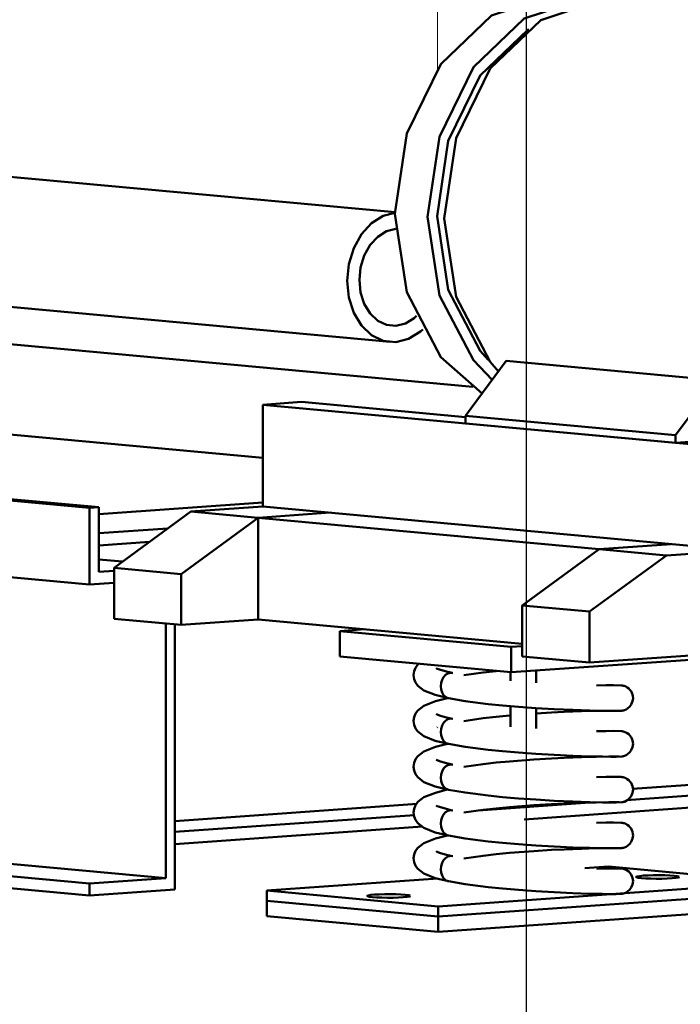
# Model space of a CAD drawing. Header units: metres. Extents: x 9 to 159, y -27 to 58.
# Tile 12 of 46: x 70.001 to 70.26, y 53.561 to 53.946. Entities that reach past the tile are written whole.
import ezdxf

# ---------------------------------------------------------------- set-up
doc = ezdxf.new("R2010")
doc.units = ezdxf.units.M
for name, color, linetype, lineweight in [('M-EQPM', 7, 'Continuous', 35), ('M-HVAC-DUCT', 7, 'Continuous', 5), ('M-HVAC-DUCT-IDEN', 7, 'Continuous', 30)]:
    doc.layers.add(name, color=color, linetype=linetype, lineweight=lineweight)

# ---------------------------------------------------------------- blocks, each defined once
blk = doc.blocks.new('BIMobject TH x Thai Obayashi_Fan-Exhaust-Floor-Centrifugal-Kruger-BSB_T_Series1-360Degree - Exaustor Berliner Luft - GTS 500-1880929-Detalhamento Exaustor - Cobertura')
at = {"layer": 'M-EQPM', "lineweight": 50}
for p, q in [((-5.10667, 53.79128), (-5.09065, 53.81283)), ((-5.09065, 53.81283), (-5.01297, 53.80567)), ((-5.01157, 53.80089), (-5.02436, 53.78369)), ((-5.18601, 53.79561), (-5.17096, 53.79667)), ((-5.18601, 53.75574), (-5.18601, 53.79561)), ((-5.00157, 53.7786), (-5.18601, 53.79561)), ((-5.17096, 53.79667), (-5.10667, 53.79074)), ((-5.10667, 53.78829), (-5.10667, 53.79128)), ((-5.02436, 53.78369), (-5.10667, 53.79128)), ((-5.02436, 53.7807), (-5.10667, 53.78829)), ((-5.02436, 53.78369), (-5.02436, 53.7807)), ((-5.02436, 53.7807), (-5.0036, 53.78217)), ((-5.18601, 53.75574), (-5.21427, 53.75374)), ((-4.99966, 53.73856), (-5.18601, 53.75574)), ((-5.21427, 53.75374), (-5.24437, 53.73168)), ((-5.18793, 53.75131), (-5.21427, 53.75374)), ((-5.18793, 53.75131), (-5.15968, 53.75331)), ((-5.18793, 53.75131), (-5.15968, 53.75331)), ((-5.21803, 53.72925), (-5.18793, 53.75131)), ((-5.18793, 53.71144), (-5.18793, 53.75131)), ((-5.05425, 53.73899), (-5.18793, 53.75131)), ((-4.36563, 53.74343), (-5.05802, 53.69457)), ((-5.026, 53.74099), (-5.05425, 53.73899)), ((-5.026, 53.74099), (-5.05425, 53.73899)), ((-5.02791, 53.73656), (-4.96754, 53.74083)), ((-5.05425, 53.73899), (-5.08436, 53.71693)), ((-5.05802, 53.71451), (-5.02791, 53.73656)), ((-5.02791, 53.73656), (-5.05425, 53.73899)), ((-5.21803, 53.72925), (-5.24437, 53.73168)), ((-5.24437, 53.73168), (-5.24437, 53.71175)), ((-5.21803, 53.70932), (-5.21803, 53.72925)), ((-5.05802, 53.71451), (-5.08436, 53.71693)), ((-5.08436, 53.71693), (-5.08436, 53.697)), ((-5.05802, 53.69457), (-5.05802, 53.71451)), ((-5.24437, 53.71175), (-5.21803, 53.70932)), ((-5.18793, 53.71144), (-5.21803, 53.70932)), ((-5.08436, 53.7019), (-5.18793, 53.71144)), ((-5.1461, 53.70759), (-5.15594, 53.7069)), ((-5.15594, 53.7069), (-5.08877, 53.7007)), ((-5.15594, 53.69693), (-5.15594, 53.7069)), ((-5.08877, 53.7007), (-5.08436, 53.70102)), ((-5.08877, 53.7007), (-5.08877, 53.69074)), ((-5.08877, 53.69074), (-5.15594, 53.69693)), ((-5.01201, 53.69615), (-5.08877, 53.69074)), ((-5.08436, 53.697), (-5.05802, 53.69457)), ((-5.08897, 53.69075), (-5.08897, 53.68735)), ((-5.07897, 53.68667), (-5.07897, 53.69143)), ((-5.08897, 53.67762), (-5.08897, 53.66941)), ((-5.07897, 53.66873), (-5.07897, 53.6768)), ((-5.05538, 53.67563), (-5.05634, 53.67574)), ((-5.05634, 53.67574), (-5.05538, 53.67563)), ((-5.11775, 53.66913), (-5.11756, 53.66921)), ((-5.05538, 53.65769), (-5.05634, 53.6578)), ((-5.05634, 53.6578), (-5.05538, 53.65769)), ((-5.05538, 53.63975), (-5.05634, 53.63985)), ((-5.05634, 53.63985), (-5.05538, 53.63975)), ((-5.05538, 53.62181), (-5.05634, 53.62191)), ((-5.05634, 53.62191), (-5.05538, 53.62181)), ((-5.05058, 53.61466), (-5.05982, 53.614)), ((-4.98341, 53.60846), (-5.05058, 53.61466)), ((-5.11748, 53.60994), (-5.18454, 53.6052)), ((-5.18454, 53.6052), (-5.11737, 53.59901)), ((-5.18454, 53.60122), (-5.18454, 53.6052)), ((-5.11737, 53.59901), (-4.98341, 53.60846)), ((-4.98341, 53.60448), (-5.11737, 53.59502)), ((-5.11737, 53.59502), (-4.98341, 53.60448)), ((-5.11737, 53.59502), (-5.18454, 53.60122)), ((-5.18454, 53.60122), (-5.11737, 53.59502)), ((-5.18454, 53.59524), (-5.18454, 53.60122)), ((-5.11737, 53.59901), (-5.11737, 53.59502)), ((-4.98341, 53.5985), (-5.11737, 53.58904)), ((-5.11737, 53.58904), (-5.18454, 53.59524)), ((-5.11737, 53.59502), (-5.11737, 53.58904))]:
    blk.add_line(p, q, dxfattribs=at)
for points in [[(-5.1343, 53.87039, 0), (-5.12963, 53.90181, 0), (-5.11633, 53.9291, 0), (-5.09643, 53.94812, 0), (-5.07296, 53.95596, 0), (-5.061, 53.95524, 0)], [(-5.0474, 53.95385, 0), (-5.06018, 53.95478, 0), (-5.08365, 53.94694, 0), (-5.10355, 53.92792, 0), (-5.11685, 53.90063, 0), (-5.12151, 53.86922, 0)], [(-5.11493, 53.86861, 0), (-5.11026, 53.90002, 0), (-5.09696, 53.92732, 0), (-5.07707, 53.94633, 0), (-5.05359, 53.95417, 0), (-5.04163, 53.95345, 0)], [(-5.11775, 53.86948, 0), (-5.11337, 53.89897, 0), (-5.10089, 53.92459, 0), (-5.08221, 53.94244, 0), (-5.08186, 53.94265, 0)], [(-5.1001, 53.79996, 0), (-5.11633, 53.81422, 0), (-5.12963, 53.83964, 0), (-5.1343, 53.87039, 0)], [(-5.12151, 53.86922, 0), (-5.11685, 53.83846, 0), (-5.10355, 53.81304, 0), (-5.09623, 53.80533, 0)], [(-5.09776, 53.81313, 0), (-5.10089, 53.81675, 0), (-5.11337, 53.84061, 0), (-5.11775, 53.86948, 0)], [(-5.09371, 53.80866, 0), (-5.09696, 53.81243, 0), (-5.11026, 53.83785, 0), (-5.11493, 53.86861, 0)], [(-5.12697, 53.68963, 0), (-5.12677, 53.69113, 0), (-5.12621, 53.69254, 0), (-5.12534, 53.69376, 0), (-5.12494, 53.69407, 0)], [(-5.11815, 53.69238, 0), (-5.11774, 53.69217, 0), (-5.11681, 53.6918, 0), (-5.11464, 53.69114, 0), (-5.11181, 53.69048, 0)], [(-5.1116, 53.69043, 0), (-5.11257, 53.69054, 0), (-5.11354, 53.69029, 0), (-5.11445, 53.68973, 0), (-5.11523, 53.68889, 0), (-5.11583, 53.68781, 0), (-5.1162, 53.68658, 0), (-5.11634, 53.68529, 0)], [(-5.11634, 53.68529, 0), (-5.1162, 53.68658, 0), (-5.11583, 53.68781, 0), (-5.11523, 53.68889, 0), (-5.11445, 53.68973, 0), (-5.11354, 53.69029, 0), (-5.11257, 53.69054, 0), (-5.1116, 53.69043, 0)], [(-5.1073, 53.68958, 0), (-5.09971, 53.69066, 0), (-5.09458, 53.69123, 0)], [(-5.12697, 53.68963, 0), (-5.12677, 53.68812, 0), (-5.12621, 53.68672, 0), (-5.12534, 53.68549, 0), (-5.12294, 53.68363, 0), (-5.11846, 53.68187, 0), (-5.11332, 53.68062, 0)], [(-5.11634, 53.68529, 0), (-5.1162, 53.68401, 0), (-5.11583, 53.68283, 0), (-5.11523, 53.68184, 0), (-5.11445, 53.68111, 0), (-5.11354, 53.68067, 0), (-5.11332, 53.68062, 0)], [(-5.11332, 53.68062, 0), (-5.11354, 53.68067, 0), (-5.11445, 53.68111, 0), (-5.11523, 53.68184, 0), (-5.11583, 53.68283, 0), (-5.1162, 53.68401, 0), (-5.11634, 53.68529, 0)], [(-5.04097, 53.68065, 0), (-5.04102, 53.68134, 0), (-5.04117, 53.68203, 0), (-5.04142, 53.6827, 0), (-5.04176, 53.68333, 0), (-5.04218, 53.6839, 0), (-5.04267, 53.68439, 0), (-5.04322, 53.68481, 0), (-5.04384, 53.68516, 0), (-5.0445, 53.68541, 0), (-5.04483, 53.6855, 0), (-5.045, 53.68554, 0), (-5.04516, 53.68557, 0), (-5.04532, 53.6856, 0), (-5.04559, 53.68563, 0), (-5.04857, 53.68569, 0), (-5.05152, 53.68567, 0), (-5.05524, 53.68561, 0)], [(-5.12697, 53.67168, 0), (-5.12677, 53.67319, 0), (-5.12621, 53.6746, 0), (-5.12534, 53.67582, 0), (-5.12294, 53.67767, 0), (-5.11844, 53.67944, 0), (-5.11416, 53.68051, 0), (-5.11339, 53.68065, 0)], [(-5.11332, 53.68062, 0), (-5.10677, 53.67948, 0), (-5.09773, 53.67832, 0), (-5.09211, 53.67775, 0), (-5.08585, 53.67722, 0), (-5.07909, 53.67673, 0), (-5.07188, 53.67631, 0), (-5.06461, 53.67598, 0), (-5.05785, 53.67576, 0), (-5.05299, 53.67565, 0), (-5.0497, 53.67562, 0), (-5.04761, 53.67562, 0), (-5.04535, 53.6757, 0), (-5.04513, 53.67574, 0), (-5.04493, 53.67578, 0), (-5.04474, 53.67582, 0), (-5.04438, 53.67593, 0), (-5.04369, 53.67622, 0), (-5.04309, 53.67658, 0), (-5.04218, 53.67741, 0), (-5.04165, 53.67815, 0), (-5.04114, 53.67941, 0), (-5.04097, 53.68065, 0)], [(-5.07899, 53.67458, 0), (-5.07293, 53.67495, 0), (-5.06798, 53.6752, 0), (-5.06114, 53.67547, 0), (-5.05551, 53.67563, 0)], [(-5.0464, 53.67569, 0), (-5.04722, 53.67571, 0), (-5.05049, 53.67571, 0), (-5.05551, 53.67563, 0)], [(-5.12697, 53.67168, 0), (-5.12677, 53.67018, 0), (-5.12621, 53.66877, 0), (-5.12534, 53.66755, 0), (-5.12294, 53.66569, 0), (-5.11846, 53.66392, 0), (-5.11332, 53.66268, 0)], [(-5.11815, 53.67444, 0), (-5.11774, 53.67422, 0), (-5.11681, 53.67386, 0), (-5.11464, 53.6732, 0), (-5.11181, 53.67254, 0)], [(-5.1116, 53.67249, 0), (-5.11257, 53.67259, 0), (-5.11354, 53.67235, 0), (-5.11445, 53.67179, 0), (-5.11523, 53.67095, 0), (-5.11583, 53.66987, 0), (-5.1162, 53.66864, 0), (-5.11634, 53.66734, 0)], [(-5.11634, 53.66734, 0), (-5.1162, 53.66864, 0), (-5.11583, 53.66987, 0), (-5.11523, 53.67095, 0), (-5.11445, 53.67179, 0), (-5.11354, 53.67235, 0), (-5.11257, 53.67259, 0), (-5.1116, 53.67249, 0)], [(-5.1073, 53.67164, 0), (-5.09971, 53.67272, 0), (-5.09458, 53.67329, 0), (-5.08934, 53.67379, 0), (-5.08896, 53.67382, 0)], [(-5.11634, 53.66734, 0), (-5.1162, 53.66607, 0), (-5.11583, 53.66489, 0), (-5.11523, 53.6639, 0), (-5.11445, 53.66317, 0), (-5.11354, 53.66273, 0), (-5.11332, 53.66268, 0)], [(-5.11332, 53.66268, 0), (-5.11354, 53.66273, 0), (-5.11445, 53.66317, 0), (-5.11523, 53.6639, 0), (-5.11583, 53.66489, 0), (-5.1162, 53.66607, 0), (-5.11634, 53.66734, 0)], [(-5.04097, 53.66271, 0), (-5.04102, 53.6634, 0), (-5.04117, 53.66408, 0), (-5.04142, 53.66475, 0), (-5.04176, 53.66538, 0), (-5.04218, 53.66596, 0), (-5.04267, 53.66645, 0), (-5.04322, 53.66687, 0), (-5.04384, 53.66722, 0), (-5.0445, 53.66747, 0), (-5.04483, 53.66756, 0), (-5.045, 53.6676, 0), (-5.04516, 53.66763, 0), (-5.04532, 53.66766, 0), (-5.04559, 53.66769, 0), (-5.04857, 53.66775, 0), (-5.05152, 53.66773, 0), (-5.05524, 53.66767, 0)], [(-5.12697, 53.65374, 0), (-5.12677, 53.65525, 0), (-5.12621, 53.65666, 0), (-5.12534, 53.65788, 0), (-5.12294, 53.65973, 0), (-5.11844, 53.6615, 0), (-5.11416, 53.66257, 0), (-5.11339, 53.66271, 0)], [(-5.11332, 53.66268, 0), (-5.10677, 53.66154, 0), (-5.09773, 53.66038, 0), (-5.09211, 53.65981, 0), (-5.08585, 53.65927, 0), (-5.07909, 53.65879, 0), (-5.07188, 53.65837, 0), (-5.06461, 53.65804, 0), (-5.05785, 53.65782, 0), (-5.05299, 53.65771, 0), (-5.0497, 53.65768, 0), (-5.04761, 53.65768, 0), (-5.04535, 53.65776, 0), (-5.04513, 53.6578, 0), (-5.04493, 53.65784, 0), (-5.04474, 53.65788, 0), (-5.04438, 53.65799, 0), (-5.04369, 53.65828, 0), (-5.04309, 53.65864, 0), (-5.04218, 53.65947, 0), (-5.04165, 53.66021, 0), (-5.04114, 53.66147, 0), (-5.04097, 53.66271, 0)], [(-5.11815, 53.6565, 0), (-5.11774, 53.65628, 0), (-5.11681, 53.65592, 0), (-5.11464, 53.65526, 0), (-5.11181, 53.6546, 0)], [(-5.1073, 53.6537, 0), (-5.09971, 53.65478, 0), (-5.09458, 53.65535, 0), (-5.08934, 53.65585, 0), (-5.07987, 53.65658, 0), (-5.07293, 53.65701, 0), (-5.06798, 53.65726, 0), (-5.06114, 53.65753, 0), (-5.05551, 53.65769, 0)], [(-5.0464, 53.65775, 0), (-5.04722, 53.65777, 0), (-5.05049, 53.65777, 0), (-5.05551, 53.65769, 0)], [(-5.12697, 53.65374, 0), (-5.12677, 53.65224, 0), (-5.12621, 53.65083, 0), (-5.12534, 53.64961, 0), (-5.12294, 53.64775, 0), (-5.11846, 53.64598, 0), (-5.11332, 53.64473, 0)], [(-5.1116, 53.65455, 0), (-5.11257, 53.65465, 0), (-5.11354, 53.65441, 0), (-5.11445, 53.65385, 0), (-5.11523, 53.65301, 0), (-5.11583, 53.65193, 0), (-5.1162, 53.6507, 0), (-5.11634, 53.6494, 0)], [(-5.11634, 53.6494, 0), (-5.1162, 53.6507, 0), (-5.11583, 53.65193, 0), (-5.11523, 53.65301, 0), (-5.11445, 53.65385, 0), (-5.11354, 53.65441, 0), (-5.11257, 53.65465, 0), (-5.1116, 53.65455, 0)], [(-5.11634, 53.6494, 0), (-5.1162, 53.64812, 0), (-5.11583, 53.64695, 0), (-5.11523, 53.64596, 0), (-5.11445, 53.64523, 0), (-5.11354, 53.64479, 0), (-5.11332, 53.64473, 0)], [(-5.11332, 53.64473, 0), (-5.11354, 53.64479, 0), (-5.11445, 53.64523, 0), (-5.11523, 53.64596, 0), (-5.11583, 53.64695, 0), (-5.1162, 53.64812, 0), (-5.11634, 53.6494, 0)], [(-5.04097, 53.64477, 0), (-5.04102, 53.64546, 0), (-5.04117, 53.64614, 0), (-5.04142, 53.64681, 0), (-5.04176, 53.64744, 0), (-5.04218, 53.64801, 0), (-5.04267, 53.64851, 0), (-5.04322, 53.64893, 0), (-5.04384, 53.64927, 0), (-5.0445, 53.64953, 0), (-5.04483, 53.64962, 0), (-5.045, 53.64966, 0), (-5.04516, 53.64969, 0), (-5.04532, 53.64971, 0), (-5.04559, 53.64975, 0), (-5.04857, 53.64981, 0), (-5.05152, 53.64979, 0), (-5.05524, 53.64972, 0)], [(-5.12697, 53.6358, 0), (-5.12677, 53.63731, 0), (-5.12621, 53.63872, 0), (-5.12534, 53.63994, 0), (-5.12294, 53.64179, 0), (-5.11844, 53.64356, 0), (-5.11416, 53.64463, 0), (-5.11339, 53.64477, 0)], [(-5.11332, 53.64473, 0), (-5.10677, 53.6436, 0), (-5.09773, 53.64244, 0), (-5.09211, 53.64187, 0), (-5.08585, 53.64133, 0), (-5.07909, 53.64085, 0), (-5.07188, 53.64043, 0), (-5.06461, 53.6401, 0), (-5.05785, 53.63988, 0), (-5.05299, 53.63977, 0), (-5.0497, 53.63973, 0), (-5.04761, 53.63973, 0), (-5.04535, 53.63982, 0), (-5.04513, 53.63985, 0), (-5.04493, 53.63989, 0), (-5.04474, 53.63994, 0), (-5.04438, 53.64005, 0), (-5.04369, 53.64034, 0), (-5.04309, 53.6407, 0), (-5.04218, 53.64153, 0), (-5.04165, 53.64227, 0), (-5.04114, 53.64353, 0), (-5.04097, 53.64477, 0)], [(-5.11815, 53.63855, 0), (-5.11774, 53.63834, 0), (-5.11681, 53.63798, 0), (-5.11464, 53.63732, 0), (-5.11181, 53.63666, 0)], [(-5.1116, 53.63661, 0), (-5.11257, 53.63671, 0), (-5.11354, 53.63647, 0), (-5.11445, 53.63591, 0), (-5.11523, 53.63506, 0), (-5.11583, 53.63399, 0), (-5.1162, 53.63276, 0), (-5.11634, 53.63146, 0)], [(-5.11634, 53.63146, 0), (-5.1162, 53.63276, 0), (-5.11583, 53.63399, 0), (-5.11523, 53.63506, 0), (-5.11445, 53.63591, 0), (-5.11354, 53.63647, 0), (-5.11257, 53.63671, 0), (-5.1116, 53.63661, 0)], [(-5.1073, 53.63576, 0), (-5.09971, 53.63683, 0), (-5.09458, 53.63741, 0), (-5.08934, 53.63791, 0), (-5.07987, 53.63864, 0), (-5.07293, 53.63907, 0), (-5.06798, 53.63931, 0), (-5.06114, 53.63959, 0), (-5.05551, 53.63974, 0)], [(-5.0464, 53.63981, 0), (-5.04722, 53.63983, 0), (-5.05049, 53.63983, 0), (-5.05551, 53.63974, 0)], [(-5.12697, 53.6358, 0), (-5.12677, 53.6343, 0), (-5.12621, 53.63289, 0), (-5.12534, 53.63167, 0), (-5.12294, 53.62981, 0), (-5.11846, 53.62804, 0), (-5.11332, 53.62679, 0)], [(-5.11634, 53.63146, 0), (-5.1162, 53.63018, 0), (-5.11583, 53.62901, 0), (-5.11523, 53.62802, 0), (-5.11445, 53.62728, 0), (-5.11354, 53.62685, 0), (-5.11332, 53.62679, 0)], [(-5.11332, 53.62679, 0), (-5.11354, 53.62685, 0), (-5.11445, 53.62728, 0), (-5.11523, 53.62802, 0), (-5.11583, 53.62901, 0), (-5.1162, 53.63018, 0), (-5.11634, 53.63146, 0)], [(-5.04097, 53.62683, 0), (-5.04102, 53.62751, 0), (-5.04117, 53.6282, 0), (-5.04142, 53.62887, 0), (-5.04176, 53.6295, 0), (-5.04218, 53.63007, 0), (-5.04267, 53.63057, 0), (-5.04322, 53.63099, 0), (-5.04384, 53.63133, 0), (-5.0445, 53.63159, 0), (-5.04483, 53.63168, 0), (-5.045, 53.63172, 0), (-5.04516, 53.63175, 0), (-5.04532, 53.63177, 0), (-5.04559, 53.6318, 0), (-5.04857, 53.63187, 0), (-5.05152, 53.63185, 0), (-5.05524, 53.63178, 0)], [(-5.12697, 53.61786, 0), (-5.12677, 53.61937, 0), (-5.12621, 53.62078, 0), (-5.12534, 53.622, 0), (-5.12294, 53.62385, 0), (-5.11844, 53.62562, 0), (-5.11416, 53.62669, 0), (-5.11339, 53.62683, 0)], [(-5.11332, 53.62679, 0), (-5.10677, 53.62566, 0), (-5.09773, 53.6245, 0), (-5.09211, 53.62393, 0), (-5.08585, 53.62339, 0), (-5.07909, 53.62291, 0), (-5.07188, 53.62249, 0), (-5.06461, 53.62216, 0), (-5.05785, 53.62194, 0), (-5.05299, 53.62183, 0), (-5.0497, 53.62179, 0), (-5.04761, 53.62179, 0), (-5.04535, 53.62188, 0), (-5.04513, 53.62191, 0), (-5.04493, 53.62195, 0), (-5.04474, 53.622, 0), (-5.04438, 53.62211, 0), (-5.04369, 53.6224, 0), (-5.04309, 53.62276, 0), (-5.04218, 53.62358, 0), (-5.04165, 53.62433, 0), (-5.04114, 53.62559, 0), (-5.04097, 53.62683, 0)], [(-5.11815, 53.62061, 0), (-5.11774, 53.6204, 0), (-5.11681, 53.62003, 0), (-5.11464, 53.61938, 0), (-5.11181, 53.61872, 0)], [(-5.1073, 53.61782, 0), (-5.09971, 53.61889, 0), (-5.09458, 53.61947, 0), (-5.08934, 53.61997, 0), (-5.07987, 53.6207, 0), (-5.07293, 53.62112, 0), (-5.06798, 53.62137, 0), (-5.06114, 53.62164, 0), (-5.05551, 53.6218, 0)], [(-5.0464, 53.62187, 0), (-5.04722, 53.62189, 0), (-5.05049, 53.62188, 0), (-5.05551, 53.6218, 0)], [(-5.12697, 53.61786, 0), (-5.12677, 53.61636, 0), (-5.12621, 53.61495, 0), (-5.12534, 53.61372, 0), (-5.12294, 53.61186, 0), (-5.11846, 53.6101, 0), (-5.11332, 53.60885, 0)], [(-5.1116, 53.61866, 0), (-5.11257, 53.61877, 0), (-5.11354, 53.61853, 0), (-5.11445, 53.61796, 0), (-5.11523, 53.61712, 0), (-5.11583, 53.61605, 0), (-5.1162, 53.61482, 0), (-5.11634, 53.61352, 0)], [(-5.11634, 53.61352, 0), (-5.1162, 53.61482, 0), (-5.11583, 53.61605, 0), (-5.11523, 53.61712, 0), (-5.11445, 53.61796, 0), (-5.11354, 53.61853, 0), (-5.11257, 53.61877, 0), (-5.1116, 53.61866, 0)], [(-5.11634, 53.61352, 0), (-5.1162, 53.61224, 0), (-5.11583, 53.61107, 0), (-5.11523, 53.61007, 0), (-5.11445, 53.60934, 0), (-5.11354, 53.60891, 0), (-5.11332, 53.60885, 0)], [(-5.11332, 53.60885, 0), (-5.11354, 53.60891, 0), (-5.11445, 53.60934, 0), (-5.11523, 53.61007, 0), (-5.11583, 53.61107, 0), (-5.1162, 53.61224, 0), (-5.11634, 53.61352, 0)], [(-5.04097, 53.60889, 0), (-5.04102, 53.60957, 0), (-5.04117, 53.61026, 0), (-5.04142, 53.61093, 0), (-5.04176, 53.61156, 0), (-5.04218, 53.61213, 0), (-5.04267, 53.61263, 0), (-5.04322, 53.61305, 0), (-5.04384, 53.61339, 0), (-5.0445, 53.61365, 0), (-5.04483, 53.61374, 0), (-5.045, 53.61378, 0), (-5.04516, 53.61381, 0), (-5.04532, 53.61383, 0), (-5.04559, 53.61386, 0), (-5.04857, 53.61392, 0), (-5.05152, 53.6139, 0), (-5.05524, 53.61384, 0)], [(-5.03769, 53.6101, 0), (-5.03892, 53.61025, 0), (-5.03963, 53.61042, 0), (-5.03977, 53.6106, 0), (-5.03934, 53.61077, 0), (-5.03835, 53.61093, 0), (-5.03689, 53.61107, 0), (-5.03504, 53.61117, 0), (-5.03294, 53.61122, 0), (-5.03073, 53.61124, 0), (-5.02855, 53.6112, 0), (-5.02656, 53.61112, 0), (-5.0249, 53.611, 0)], [(-5.02281, 53.61051, 0), (-5.02325, 53.61033, 0), (-5.02423, 53.61017, 0), (-5.0257, 53.61004, 0), (-5.02754, 53.60994, 0), (-5.02964, 53.60988, 0), (-5.03186, 53.60987, 0), (-5.03403, 53.6099, 0), (-5.03602, 53.60998, 0), (-5.03769, 53.6101, 0)], [(-5.0249, 53.611, 0), (-5.02366, 53.61085, 0), (-5.02295, 53.61068, 0)], [(-5.11332, 53.60885, 0), (-5.10677, 53.60772, 0), (-5.09773, 53.60656, 0), (-5.09211, 53.60599, 0), (-5.08585, 53.60545, 0), (-5.07909, 53.60497, 0), (-5.07188, 53.60455, 0), (-5.06461, 53.60422, 0), (-5.05785, 53.60399, 0), (-5.05299, 53.60389, 0), (-5.0497, 53.60385, 0), (-5.04761, 53.60385, 0), (-5.04535, 53.60394, 0), (-5.04513, 53.60397, 0), (-5.04493, 53.60401, 0), (-5.04474, 53.60406, 0), (-5.04438, 53.60417, 0), (-5.04369, 53.60446, 0), (-5.04309, 53.60482, 0), (-5.04218, 53.60564, 0), (-5.04165, 53.60638, 0), (-5.04114, 53.60765, 0), (-5.04097, 53.60889, 0)], [(-5.14305, 53.60266, 0), (-5.14428, 53.60281, 0), (-5.14499, 53.60298, 0), (-5.14514, 53.60316, 0), (-5.1447, 53.60334, 0), (-5.14372, 53.6035, 0), (-5.14225, 53.60363, 0), (-5.14041, 53.60373, 0), (-5.1383, 53.60379, 0), (-5.13609, 53.6038, 0), (-5.13391, 53.60377, 0), (-5.13193, 53.60369, 0), (-5.13026, 53.60357, 0)], [(-5.12817, 53.60307, 0), (-5.12861, 53.6029, 0), (-5.12959, 53.60273, 0), (-5.13106, 53.6026, 0), (-5.1329, 53.6025, 0), (-5.13501, 53.60244, 0), (-5.13722, 53.60243, 0), (-5.1394, 53.60247, 0), (-5.14139, 53.60255, 0), (-5.14305, 53.60266, 0)], [(-5.13026, 53.60357, 0), (-5.12903, 53.60342, 0), (-5.12832, 53.60325, 0)]]:
    blk.add_polyline3d(points, dxfattribs=at)
blk = doc.blocks.new('HVAC_Boiler_Miura_Standard-Pressure_LX-50SG - Not a Type_ Load Type Catalog-1880931-Detalhamento Exaustor - Cobertura')
at = {"layer": 'M-EQPM', "lineweight": 50}
for p, q in [((-5.13425, 53.87102), (-5.51347, 53.90598)), ((-5.25396, 53.75516), (-6.67234, 53.88591)), ((-5.25037, 53.75541), (-6.66876, 53.88616)), ((-6.67234, 53.85584), (-5.25396, 53.7251)), ((-5.51347, 53.85496), (-5.13621, 53.82019)), ((-5.10371, 53.80265), (-5.51347, 53.84042)), ((-5.51347, 53.80495), (-5.18601, 53.77477)), ((-5.25037, 53.7527), (-5.18601, 53.75724)), ((-5.25037, 53.75541), (-5.25396, 53.75516)), ((-5.25396, 53.75516), (-5.25396, 53.7251)), ((-5.25037, 53.7301), (-5.25037, 53.75541)), ((-5.25037, 53.74521), (-5.2233, 53.74712)), ((-5.22409, 53.61011), (-6.64247, 53.74086)), ((-5.25037, 53.74047), (-5.23047, 53.74187)), ((-5.25396, 53.608), (-6.67234, 53.73875)), ((-5.25396, 53.60326), (-6.67234, 53.734)), ((-5.24107, 53.7341), (-5.25037, 53.73496)), ((-5.24437, 53.73052), (-5.25037, 53.7301)), ((-5.25396, 53.7251), (-5.24437, 53.72577)), ((-5.22409, 53.70988), (-5.22409, 53.61011)), ((-5.2205, 53.60562), (-5.2205, 53.70955)), ((-5.04116, 53.64511), (-4.95705, 53.65105)), ((-5.04355, 53.64069), (-4.94735, 53.64748)), ((-5.08364, 53.63311), (-4.95884, 53.64192)), ((-5.2205, 53.63246), (-5.12553, 53.63916)), ((-5.10163, 53.63659), (-5.05786, 53.63968)), ((-5.2205, 53.6282), (-5.1266, 53.63483)), ((-5.2205, 53.62346), (-5.12342, 53.63031)), ((-5.22409, 53.61011), (-5.25396, 53.608)), ((-5.25396, 53.608), (-5.25396, 53.60326)), ((-5.25396, 53.60326), (-5.2205, 53.60562))]:
    blk.add_line(p, q, dxfattribs=at)
for points in [[(-5.13429, 53.87076, 0), (-5.13883, 53.86959, 0), (-5.14344, 53.86673, 0), (-5.1474, 53.86243, 0), (-5.15044, 53.85697, 0), (-5.15235, 53.85073, 0), (-5.153, 53.84413, 0), (-5.15235, 53.83763, 0), (-5.15044, 53.83166, 0), (-5.1474, 53.82663, 0), (-5.14344, 53.82288, 0), (-5.13883, 53.82068, 0), (-5.13388, 53.82017, 0)], [(-5.13388, 53.82649, 0), (-5.13759, 53.82688, 0), (-5.14105, 53.82853, 0), (-5.14402, 53.83134, 0), (-5.1463, 53.83511, 0), (-5.14773, 53.83959, 0), (-5.14822, 53.84447, 0), (-5.14773, 53.84942, 0), (-5.1463, 53.8541, 0), (-5.14402, 53.85819, 0), (-5.14105, 53.86142, 0), (-5.13759, 53.86356, 0), (-5.13388, 53.86447, 0)], [(-5.12578, 53.83039, 0), (-5.12671, 53.82954, 0), (-5.13017, 53.8274, 0), (-5.13388, 53.82649, 0)], [(-5.13388, 53.82017, 0), (-5.12894, 53.82138, 0), (-5.12432, 53.82423, 0), (-5.12338, 53.82507, 0)]]:
    blk.add_polyline3d(points, dxfattribs=at)
blk = doc.blocks.new('M_Transição retangular para oval - Ângulo - 45 Graus-1918326-Detalhamento Exaustor - Cobertura')
at = {"layer": 'M-HVAC-DUCT', "lineweight": 18}
blk.add_line((-5.11757, 53.92701), (-5.11757, 54.25314), dxfattribs=at)
at = {"layer": 'M-HVAC-DUCT', "color": 250, "lineweight": 18, "true_color": 0x313131}
for p, q in [((-4.99295, 54.15665), (-5.00214, 54.13793)), ((-5.00214, 54.13793), (-5.01395, 54.09941)), ((-5.01399, 54.09923), (-5.01701, 54.07888)), ((-5.01703, 54.0787), (-5.01716, 54.07734)), ((-5.01716, 54.03942), (-5.01701, 54.0379)), ((-5.01172, 54.00823), (-5.009, 53.99888)), ((-5.009, 53.99888), (-5.00214, 53.98094)), ((-5.00214, 53.98094), (-4.99563, 53.96806))]:
    blk.add_line(p, q, dxfattribs=at)
at = {"layer": 'M-HVAC-DUCT', "color": 250, "lineweight": 18, "true_color": 0x1a1a1a}
for p, q in [((-5.01716, 54.07734), (-5.01802, 54.05832)), ((-5.01802, 54.05832), (-5.01716, 54.03942))]:
    blk.add_line(p, q, dxfattribs=at)
at = {"layer": 'M-HVAC-DUCT', "color": 49, "lineweight": 18, "true_color": 0x464646}
blk.add_line((-5.01314, 54.01406), (-5.01172, 54.00823), dxfattribs=at)
at = {"layer": 'M-HVAC-DUCT', "color": 250, "lineweight": 18, "true_color": 0x1a1a1a}
blk.add_polyline3d([(-4.95808, 54.19902, 0), (-4.95876, 54.19845, 0), (-4.97488, 54.1825, 0)], dxfattribs=at)
at = {"layer": 'M-HVAC-DUCT', "color": 250, "lineweight": 18, "true_color": 0x313131}
for points in [[(-4.97488, 54.1825, 0), (-4.98331, 54.17177, 0), (-4.99293, 54.15669, 0)], [(-5.01701, 54.0379, 0), (-5.01399, 54.01797, 0), (-5.01314, 54.01406, 0)]]:
    blk.add_polyline3d(points, dxfattribs=at)

msp = doc.modelspace()

# ---------------------------------------------------------------- linework, layer by layer
at = {"layer": 'M-HVAC-DUCT', "lineweight": 18}
msp.add_line((70.16475, 54.25314), (70.16475, 53.92701), dxfattribs=at)
at = {"layer": 'M-HVAC-DUCT-IDEN'}
msp.add_line((70.19951, 54.13517), (70.19951, 52.99275), dxfattribs=at)

# ---------------------------------------------------------------- block references
at = {"layer": 'M-EQPM', "lineweight": 50}
msp.add_blockref('HVAC_Boiler_Miura_Standard-Pressure_LX-50SG - Not a Type_ Load Type Catalog-1880931-Detalhamento Exaustor - Cobertura', (75.28232, 0), dxfattribs=at)
at = {"layer": 'M-EQPM', "color": 250, "lineweight": 50, "true_color": 0x1a1a1a}
msp.add_blockref('BIMobject TH x Thai Obayashi_Fan-Exhaust-Floor-Centrifugal-Kruger-BSB_T_Series1-360Degree - Exaustor Berliner Luft - GTS 500-1880929-Detalhamento Exaustor - Cobertura', (75.28232, 0), dxfattribs=at)
at = {"layer": 'M-HVAC-DUCT', "color": 250, "lineweight": 18, "true_color": 0x1a1a1a}
msp.add_blockref('M_Transição retangular para oval - Ângulo - 45 Graus-1918326-Detalhamento Exaustor - Cobertura', (75.28232, 0), dxfattribs=at)

doc.saveas('drawing.dxf')
